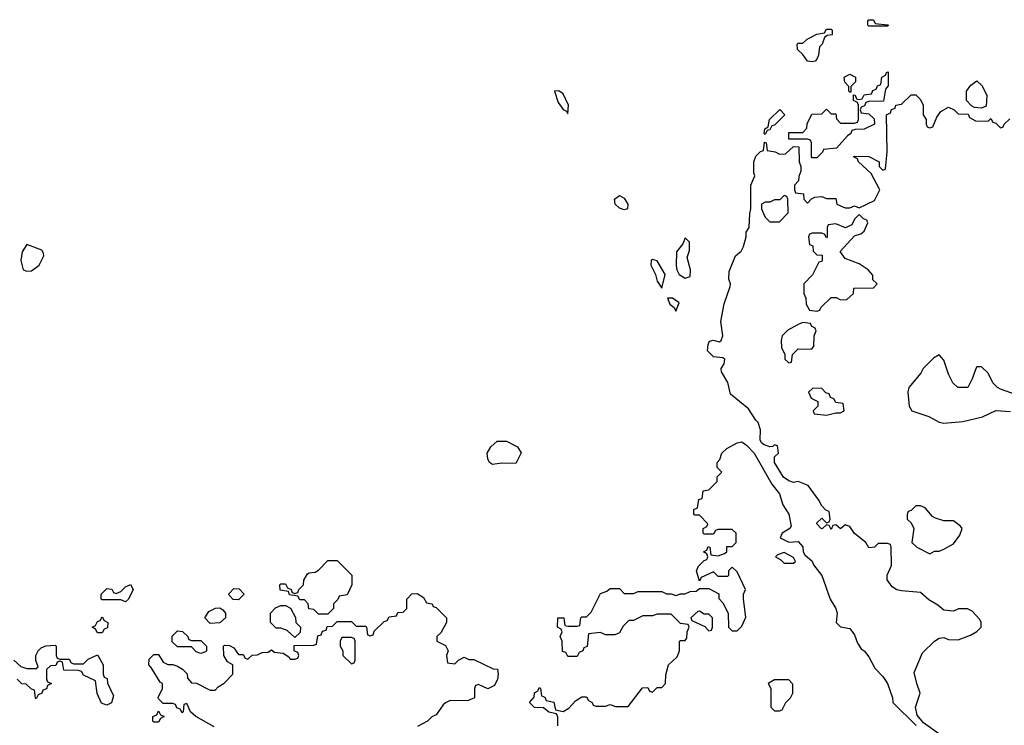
# Model space of a CAD drawing. Header units: inches. Extents: x 2601469 to 2753575, y 449403 to 582909.
# Tile 174 of 256: x 2623399 to 2627587, y 525333 to 528334. Entities that reach past the tile are written whole.
import ezdxf

# ---------------------------------------------------------------- set-up
doc = ezdxf.new("R2010")
doc.units = ezdxf.units.IN
doc.header["$MEASUREMENT"] = 0
doc.layers.add('C6522', color=7, linetype='Continuous')

msp = doc.modelspace()

# ---------------------------------------------------------------- linework, layer by layer
at = {"layer": 'C6522', "color": 4}
for points, elevation in [([(2627010, 528306), (2627006, 528310), (2627006, 528330), (2627010, 528334), (2627030, 528334), (2627038, 528318), (2627090, 528312), (2627094, 528310), (2627090, 528306)], 32), ([(2626770, 528155.3), (2626750, 528158), (2626730, 528186), (2626707.3, 528207.3), (2626706, 528230), (2626710, 528234), (2626730, 528234), (2626748.4, 528251.6), (2626790, 528272), (2626822, 528278), (2626830, 528294), (2626850, 528294), (2626854, 528290), (2626854, 528270), (2626832.7, 528267.3), (2626822, 528258), (2626812, 528230), (2626801, 528219), (2626796.9, 528183.1), (2626790, 528166), (2626782, 528158)], 32), ([(2626770, 527746), (2626766, 527750), (2626766, 527810), (2626762, 527822), (2626750, 527826), (2626670, 527826), (2626670, 527854), (2626730, 527854), (2626747.3, 527872.7), (2626748.4, 527891.6), (2626768, 527932), (2626810, 527934), (2626830, 527954), (2626850, 527934), (2626870, 527934), (2626872.7, 527912.7), (2626890, 527894), (2626950, 527894), (2626962, 527898), (2626966, 527910), (2626966, 527970), (2626962, 527982), (2626946, 527990), (2626946, 528014), (2626952.7, 528012.7), (2626958, 527998), (2626970, 527994), (2626982, 527998), (2626990, 528014), (2627022, 528018), (2627027.3, 528032.7), (2627042, 528038), (2627047.3, 528052.7), (2627062, 528058), (2627066, 528090), (2627082, 528098), (2627086, 528110), (2627092.7, 528112.7), (2627092.7, 528052.7), (2627082, 528038), (2627072.7, 527987.3), (2627010, 527986), (2626998, 527982), (2626992.7, 527967.3), (2626978, 527962), (2626974, 527950), (2626978, 527938), (2627010, 527934), (2627032.7, 527912.7), (2627034, 527890), (2626990, 527868), (2626952.7, 527867.3), (2626938, 527862), (2626934, 527850), (2626919.6, 527840.4), (2626872.7, 527787.3), (2626818, 527782), (2626814, 527770), (2626790, 527746)], 32), ([(2626930, 528026), (2626926, 528030), (2626926, 528050), (2626908.4, 528068.4), (2626906, 528090), (2626930, 528102), (2626954, 528090), (2626954, 528070), (2626934, 528050), (2626934, 528026)], 32), ([(2627490, 527958), (2627460.4, 527960.4), (2627447.3, 527967.3), (2627426, 527990), (2627426, 528030), (2627444, 528056), (2627470, 528074), (2627492.7, 528052.7), (2627512, 528012), (2627510, 527966)], 32), ([(2625692.1, 528032.1), (2625674, 528030), (2625690, 527982), (2625710, 527952), (2625724.7, 527944.7), (2625730, 527934), (2625733.2, 527970), (2625710, 528018)], 36), ([(2626570, 527846), (2626566, 527850), (2626568, 527870), (2626582, 527878), (2626588, 527910), (2626632.7, 527952.7), (2626654, 527930), (2626610, 527886), (2626598, 527882), (2626590, 527866), (2626578, 527862)], 32), ([(2625970, 527525.6), (2625950, 527532), (2625932, 527550), (2625928.7, 527571.3), (2625950, 527586), (2625970, 527575.5), (2625985.5, 527550), (2625984.7, 527530)], 32), ([(2626650, 527586), (2626632, 527568), (2626610, 527568), (2626590, 527558), (2626570, 527558), (2626554, 527550), (2626554, 527530), (2626562, 527510), (2626570, 527494), (2626590, 527474), (2626630, 527474), (2626667.3, 527512.7), (2626666, 527570), (2626662, 527582)], 32), ([(2626970, 527506), (2626950, 527486), (2626938, 527462), (2626911.6, 527448.4), (2626870, 527466), (2626838, 527462), (2626834, 527450), (2626834, 527410), (2626830, 527406), (2626822, 527422), (2626810, 527426), (2626770, 527426), (2626758, 527422), (2626754, 527410), (2626758, 527378), (2626772.7, 527372.7), (2626774, 527350), (2626790, 527334), (2626812.7, 527332.7), (2626812.7, 527312.7), (2626810, 527306), (2626798, 527302), (2626771.1, 527248.9), (2626734, 527210), (2626734, 527170), (2626742, 527150), (2626743.6, 527123.6), (2626758, 527098), (2626790, 527094), (2626802, 527098), (2626806, 527110), (2626850, 527152), (2626872, 527152), (2626890, 527142), (2626916.4, 527143.6), (2626946, 527170), (2626947.3, 527192.7), (2627030, 527194), (2627046, 527210), (2627028, 527228), (2627027.3, 527247.3), (2627008, 527270), (2626970, 527295.3), (2626910, 527318), (2626888.4, 527348.4), (2626950, 527414), (2626976.4, 527423.6), (2626990, 527434), (2627006, 527470), (2627002, 527482), (2626987.3, 527487.3)], 32), ([(2626230, 527406), (2626219.8, 527380.2), (2626192.7, 527347.3), (2626191, 527289), (2626194, 527270), (2626204, 527250), (2626230, 527234.8), (2626250, 527242), (2626252.7, 527270), (2626238, 527322), (2626247.3, 527352.7), (2626247.3, 527387.3)], 36), ([(2623430, 527378), (2623410, 527346), (2623404.7, 527310), (2623414, 527270), (2623430, 527264.7), (2623450, 527266), (2623482, 527290), (2623502, 527330), (2623500.4, 527340.4), (2623494, 527354)], 36), ([(2626090, 527314), (2626084.7, 527310), (2626082.8, 527290), (2626102.8, 527250), (2626110, 527222), (2626130, 527192), (2626144, 527250), (2626110, 527308.7)], 36), ([(2626175.3, 527150), (2626154, 527150), (2626164.5, 527124.5), (2626182, 527110), (2626190, 527094), (2626204, 527130)], 36), ([(2626730, 527046), (2626710, 527038), (2626666.4, 527013.6), (2626642, 526990), (2626638, 526970), (2626639.6, 526939.6), (2626654, 526910), (2626654, 526890), (2626670, 526874), (2626682, 526878), (2626686, 526910), (2626710, 526934), (2626767.3, 526932.7), (2626776.4, 526943.6), (2626778, 526990), (2626786, 527010), (2626782, 527022), (2626766, 527030), (2626762, 527042)], 32), ([(2626772.7, 526767.3), (2626754, 526750), (2626764.7, 526724.7), (2626794, 526710), (2626794, 526690), (2626774, 526670), (2626778, 526658), (2626830, 526652), (2626870, 526662), (2626890, 526662), (2626906, 526670), (2626902, 526702), (2626870, 526706), (2626862, 526722), (2626847.3, 526727.3), (2626842, 526742), (2626827.3, 526747.3), (2626810, 526766)], 32), ([(2625510, 526446), (2625450, 526448), (2625410, 526442), (2625398, 526450), (2625390, 526466), (2625388, 526490), (2625403.1, 526516.9), (2625430, 526542), (2625470, 526542), (2625516.9, 526516.9), (2625531.6, 526491.6)], 32), ([(2627230, 526266), (2627210, 526266), (2627190, 526246), (2627178, 526242), (2627174, 526230), (2627174, 526210), (2627190, 526194), (2627202, 526170), (2627194, 526110), (2627214, 526090), (2627270, 526062), (2627290, 526074), (2627310, 526074), (2627330, 526082), (2627370, 526104.7), (2627398, 526142), (2627408, 526170), (2627400.4, 526180.4), (2627370, 526202), (2627330, 526202), (2627293.6, 526213.6), (2627281.2, 526221.2), (2627250, 526258)], 32), ([(2626650, 526068), (2626622, 526058), (2626614, 526050), (2626636.9, 526036.9), (2626650, 526022), (2626690, 526022), (2626698, 526030), (2626690, 526046)], 32), ([(2624670, 525806), (2624650, 525826), (2624628.4, 525828.4), (2624626, 525850), (2624610, 525866), (2624590, 525866), (2624582, 525882), (2624547.3, 525887.3), (2624542, 525902), (2624507.3, 525907.3), (2624506, 525930), (2624510, 525934), (2624530, 525934), (2624538, 525918), (2624554, 525910), (2624558, 525898), (2624570, 525894), (2624582, 525898), (2624586, 525910), (2624606, 525930), (2624608, 525950), (2624623.1, 525976.9), (2624630, 525982), (2624656.4, 525983.6), (2624670, 525992), (2624710, 526034), (2624750, 526034), (2624811.6, 525971.6), (2624812, 525930), (2624792.7, 525887.3), (2624758, 525882), (2624752.7, 525867.3), (2624734, 525850), (2624734, 525830), (2624710, 525806)], 32), ([(2623850, 525858), (2623830, 525866), (2623750, 525866), (2623746, 525870), (2623746, 525890), (2623770, 525914), (2623791.6, 525911.6), (2623798, 525898), (2623810, 525894), (2623830, 525902), (2623850, 525922), (2623870, 525932), (2623882, 525910), (2623862, 525870)], 32), ([(2624330, 525866), (2624307.3, 525867.3), (2624288.4, 525888.4), (2624288.4, 525891.6), (2624310, 525914), (2624332.7, 525912.7), (2624354, 525890)], 32), ([(2624210, 525766), (2624186, 525790), (2624203.1, 525816.9), (2624231.6, 525831.6), (2624250, 525832), (2624263.6, 525823.6), (2624274, 525810), (2624274, 525790), (2624250, 525768)], 32), ([(2624570, 525706), (2624536.4, 525736.4), (2624510, 525746), (2624490, 525746), (2624466, 525770), (2624466, 525810), (2624487.3, 525832.7), (2624510, 525842), (2624530, 525842), (2624551.6, 525831.6), (2624571.6, 525791.6), (2624574, 525770), (2624594, 525750), (2624592.7, 525727.3)], 32), ([(2626290, 525818), (2626283.6, 525816.4), (2626254, 525790), (2626258, 525778), (2626312.7, 525752.7), (2626330, 525734), (2626342, 525738), (2626346, 525750), (2626346, 525790), (2626330, 525806), (2626310, 525806)], 32), ([(2623730, 525726), (2623722, 525742), (2623708, 525750), (2623722, 525758), (2623730, 525774), (2623742, 525778), (2623750, 525794), (2623758, 525778), (2623774, 525770), (2623772.7, 525747.3), (2623758, 525742), (2623750, 525726)], 32), ([(2624130, 525694), (2624170, 525694), (2624194, 525670), (2624194, 525650), (2624190, 525646), (2624170, 525638), (2624150, 525646), (2624130, 525666), (2624070, 525666), (2624048.4, 525688.4), (2624048.4, 525711.6), (2624070, 525734), (2624091.6, 525731.6), (2624114, 525710), (2624118, 525698)], 32), ([(2624810, 525706), (2624770, 525706), (2624762, 525690), (2624762, 525670), (2624774, 525650), (2624774, 525630), (2624810, 525594), (2624822, 525598), (2624826, 525610), (2624826, 525690), (2624822, 525702)], 32), ([(2626670, 525526), (2626610, 525526), (2626582, 525510), (2626594, 525490), (2626594, 525410), (2626610, 525394), (2626630, 525394), (2626642, 525398), (2626658, 525430), (2626678, 525450), (2626688, 525470), (2626687.3, 525507.3)], 32), ([(2623970, 525346), (2623966, 525350), (2623966, 525370), (2623982, 525378), (2623990, 525394), (2623998, 525378), (2624014, 525370), (2623998, 525362), (2623990, 525346)], 32)]:
    msp.add_lwpolyline(points, close=True, dxfattribs=dict(at, elevation=elevation))
at = {"layer": 'C6522', "color": 4, "elevation": 32}
for points in [[(2627318, 525290), (2627243.2, 525343.2), (2627216.5, 525376.5), (2627209, 525410), (2627229.2, 525470), (2627214, 525510), (2627203.1, 525556.9), (2627239.3, 525640.7), (2627290, 525691), (2627310, 525702.8), (2627330, 525706), (2627350, 525698), (2627390, 525696), (2627443.2, 525716.8), (2627470, 525731.3), (2627488.7, 525750), (2627488.7, 525770), (2627483.1, 525783.1), (2627450, 525818), (2627430, 525828), (2627391.6, 525828.4), (2627370, 525818), (2627330, 525822), (2627304, 525844), (2627266.3, 525866.3), (2627230, 525898), (2627150, 525905.2), (2627130, 525909.3), (2627110, 525921.2), (2627088.9, 525951.1), (2627088.9, 525971.1), (2627107.3, 526012.7), (2627106, 526090), (2627102, 526102), (2627090, 526106), (2627050, 526106), (2627034, 526090), (2627010, 526088), (2626998, 526110), (2626949.2, 526149.2), (2626930, 526178), (2626910, 526186), (2626890, 526168), (2626870, 526186), (2626858, 526182), (2626850, 526166), (2626842, 526182), (2626830, 526186), (2626811.6, 526168.4), (2626808, 526170), (2626788.7, 526190), (2626790, 526194), (2626810, 526214), (2626830, 526194), (2626842, 526198), (2626846, 526210), (2626842, 526242), (2626827.3, 526247.3), (2626810, 526266), (2626798, 526290), (2626752.7, 526352.7), (2626710, 526369.2), (2626690, 526366), (2626670, 526372.7), (2626647.6, 526387.6), (2626609, 526450), (2626610, 526474), (2626626, 526490), (2626622, 526522), (2626610, 526526), (2626602, 526518), (2626590, 526517.2), (2626565.4, 526525.4), (2626554.5, 526534.5), (2626547.7, 526547.7), (2626549.6, 526590), (2626540.2, 526620.2), (2626529.3, 526630), (2626498.6, 526678.6), (2626421.7, 526741.7), (2626411.5, 526791.5), (2626384.1, 526835.9), (2626382, 526850), (2626395.3, 526870), (2626398, 526890), (2626390, 526895.3), (2626350, 526899.5), (2626325.1, 526925.1), (2626327.3, 526952.7), (2626333.6, 526966.4), (2626348.9, 526971.1), (2626375.5, 526964.5), (2626382, 526970), (2626389, 526990), (2626381.2, 527050), (2626395.1, 527124.9), (2626420.4, 527199.6), (2626422, 527210), (2626415.3, 527230), (2626416.4, 527263.6), (2626444, 527330), (2626468, 527350), (2626478, 527370), (2626489, 527410), (2626489.2, 527430), (2626502, 527450), (2626504, 527510), (2626509, 527530), (2626508.7, 527630), (2626526, 527670), (2626522, 527682), (2626522, 527730), (2626530, 527754), (2626550, 527774), (2626562, 527778), (2626567.3, 527812.7), (2626574, 527810), (2626578, 527778), (2626611.6, 527771.6), (2626630, 527762), (2626656.4, 527763.6), (2626690, 527794), (2626712.7, 527792.7), (2626714, 527730), (2626722, 527710), (2626722, 527690), (2626712.7, 527667.3), (2626712, 527648), (2626694, 527630), (2626694, 527610), (2626698, 527598), (2626732.7, 527592.7), (2626734, 527570), (2626750, 527554), (2626767.3, 527572.7), (2626780.4, 527579.6), (2626810, 527582), (2626830, 527574), (2626870, 527574), (2626874, 527550), (2626910, 527534), (2626930, 527534), (2626950, 527542), (2626970, 527534), (2627034.6, 527565.4), (2627058, 527610), (2627020.4, 527680.4), (2626966, 527730), (2626962, 527742), (2626946, 527750), (2626950, 527754), (2627010, 527752), (2627054, 527730), (2627054, 527710), (2627070, 527694), (2627082, 527698), (2627088.4, 527771.6), (2627086, 527930), (2627102, 527938), (2627107.3, 527952.7), (2627122, 527958), (2627126, 527970), (2627150, 527974), (2627190, 528014), (2627210, 528014), (2627230, 527994), (2627242, 527970), (2627242, 527930), (2627254, 527910), (2627254, 527890), (2627258, 527878), (2627270, 527874), (2627282, 527878), (2627300.4, 527919.6), (2627316.4, 527943.6), (2627350, 527962), (2627374, 527950), (2627390, 527934), (2627432.7, 527932.7), (2627438, 527918), (2627463.6, 527903.6), (2627518, 527902), (2627530, 527914), (2627538, 527898), (2627550, 527894), (2627570, 527874), (2627582, 527878), (2627586, 527890), (2627610, 527912)], [(2627639, 526739), (2627570, 526762), (2627558, 526770), (2627538, 526790), (2627518, 526830), (2627490, 526858), (2627470, 526858), (2627466.4, 526853.6), (2627450, 526806), (2627431, 526769), (2627389.2, 526769.2), (2627368, 526790), (2627350, 526826), (2627330, 526886), (2627310, 526908), (2627285.4, 526894.6), (2627242, 526850), (2627231.3, 526830), (2627181, 526770), (2627176, 526750), (2627182, 526690), (2627194, 526670), (2627266.4, 526646.4), (2627310, 526622), (2627330, 526618), (2627410, 526624.7), (2627494.6, 526645.4), (2627550, 526672), (2627612.9, 526667.1)], [(2625688, 525330), (2625687.3, 525367.3), (2625682, 525382), (2625650, 525388), (2625627.3, 525407.3), (2625588.4, 525408.4), (2625568, 525430), (2625587.3, 525452.7), (2625588.4, 525471.6), (2625602, 525478), (2625610, 525494), (2625614, 525490), (2625618, 525458), (2625632, 525452), (2625638, 525438), (2625671.1, 525431.1), (2625678, 525398), (2625710, 525392), (2625734.6, 525405.4), (2625763.1, 525436.9), (2625790, 525454), (2625810, 525454), (2625818, 525438), (2625834, 525430), (2625838, 525418), (2625850, 525414), (2625890, 525414), (2625910, 525422), (2625932.7, 525412.7), (2625987.3, 525412.7), (2626047.3, 525492.7), (2626070, 525494), (2626078, 525478), (2626090, 525474), (2626110, 525494), (2626130, 525494), (2626146, 525510), (2626147.3, 525547.3), (2626158, 525590), (2626195.3, 525624.7), (2626206, 525650), (2626206, 525690), (2626210, 525694), (2626230, 525694), (2626236.4, 525703.6), (2626238, 525730), (2626246, 525750), (2626242, 525762), (2626210, 525766), (2626170, 525806), (2626110, 525806), (2626090, 525798), (2626050, 525798), (2626010, 525778), (2625990, 525778), (2625965.4, 525754.6), (2625950, 525726), (2625930, 525718), (2625890, 525718), (2625870, 525728), (2625818, 525722), (2625812.7, 525667.3), (2625798, 525662), (2625794, 525650), (2625778, 525642), (2625770, 525626), (2625730, 525626), (2625722, 525642), (2625707.3, 525647.3), (2625706, 525690), (2625698, 525710), (2625706, 525730), (2625702, 525742), (2625686, 525750), (2625688, 525790), (2625714, 525790), (2625718, 525758), (2625730, 525754), (2625770, 525754), (2625782, 525758), (2625786, 525790), (2625790, 525794), (2625810, 525794), (2625830, 525814), (2625870, 525894), (2625896.4, 525903.6), (2625910, 525914), (2625950, 525914), (2625970, 525894), (2626010, 525894), (2626030, 525902), (2626130, 525902), (2626150, 525892), (2626170, 525892), (2626190, 525884.7), (2626210, 525892), (2626230, 525892), (2626250, 525902), (2626276.4, 525903.6), (2626290, 525914), (2626330, 525914), (2626372, 525892), (2626372.7, 525872.7), (2626390, 525854), (2626412, 525810), (2626414, 525750), (2626430, 525734), (2626450, 525734), (2626470, 525754), (2626487.3, 525792.7), (2626478, 525870), (2626478, 525890), (2626486, 525910), (2626450, 525986), (2626430, 526006), (2626414, 525990), (2626414, 525970), (2626410, 525966), (2626370, 525966), (2626350, 525986), (2626298, 525962), (2626290, 525946), (2626278, 525990), (2626286, 526010), (2626310, 526034), (2626322, 526038), (2626326, 526050), (2626322, 526062), (2626308, 526070), (2626322, 526078), (2626327.3, 526092.7), (2626334, 526090), (2626338, 526058), (2626370, 526054), (2626396.4, 526063.6), (2626406, 526070), (2626407.3, 526092.7), (2626430, 526094), (2626446, 526110), (2626446, 526150), (2626430, 526166), (2626370, 526166), (2626358, 526162), (2626350, 526146), (2626310, 526146), (2626306, 526150), (2626306, 526170), (2626322, 526178), (2626326, 526190), (2626290, 526226), (2626270, 526226), (2626266, 526230), (2626266, 526250), (2626282, 526258), (2626287.3, 526292.7), (2626302, 526298), (2626306, 526330), (2626330, 526334), (2626366, 526370), (2626366, 526390), (2626386, 526410), (2626366, 526430), (2626366, 526450), (2626376.4, 526463.6), (2626386, 526490), (2626406, 526510), (2626450, 526534), (2626470, 526538), (2626490, 526524.7), (2626522.8, 526490), (2626598, 526358), (2626630, 526318), (2626644.7, 526270), (2626670.6, 526230.6), (2626679.8, 526180.2), (2626674, 526170), (2626642, 526150), (2626634, 526130), (2626670, 526111.3), (2626710, 526114), (2626730, 526092), (2626731, 526071), (2626738, 526058), (2626770, 526031), (2626775.9, 526015.9), (2626810.7, 525970), (2626846, 525870), (2626870.8, 525830), (2626876, 525810), (2626872, 525770), (2626890, 525752), (2626930, 525744.7), (2626950, 525718), (2626962, 525682), (2626978, 525658), (2626990.8, 525650), (2627010, 525624.7), (2627036.3, 525576.3), (2627070, 525541), (2627090, 525511.3), (2627111, 525450), (2627112, 525430), (2627211.3, 525331.3)], [(2624225.8, 525325.8), (2624148, 525370), (2624126, 525390), (2624110, 525426), (2624098, 525422), (2624094, 525390), (2624090, 525386), (2624082, 525402), (2624067.3, 525407.3), (2624062, 525422), (2624050, 525426), (2624010, 525426), (2623990, 525446), (2623988.4, 525451.6), (2624006, 525490), (2624006, 525510), (2623996.4, 525516.4), (2623959, 525579), (2623948, 525590), (2623950, 525614), (2623970, 525634), (2623990, 525634), (2624010, 525602), (2624030, 525592), (2624050, 525592), (2624070, 525584.7), (2624091.1, 525571.1), (2624111.3, 525551.3), (2624112.7, 525532.7), (2624130, 525514), (2624151.6, 525511.6), (2624210, 525482), (2624230, 525482), (2624243.1, 525496.9), (2624268.4, 525511.6), (2624306, 525550), (2624306, 525590), (2624283.1, 525603.1), (2624268, 525630), (2624266, 525670), (2624270, 525674), (2624291.6, 525671.6), (2624310, 525662), (2624330, 525634), (2624350, 525634), (2624358, 525618), (2624370, 525614), (2624388.4, 525631.6), (2624410, 525632), (2624430, 525642), (2624456.4, 525643.6), (2624470, 525654), (2624483.6, 525643.6), (2624519.6, 525639.6), (2624543.6, 525623.6), (2624550, 525614), (2624570, 525614), (2624582, 525618), (2624586, 525630), (2624582, 525642), (2624566, 525650), (2624567.3, 525672.7), (2624650, 525674), (2624662, 525678), (2624667.3, 525712.7), (2624682, 525718), (2624687.3, 525732.7), (2624702, 525738), (2624707.3, 525752.7), (2624730, 525754), (2624750, 525774), (2624810, 525774), (2624830, 525754), (2624870, 525754), (2624874, 525750), (2624878, 525718), (2624890, 525714), (2624902, 525718), (2624907.3, 525732.7), (2624950, 525774), (2624962, 525778), (2624970, 525794), (2625002, 525798), (2625007.3, 525812.7), (2625030, 525814), (2625046, 525830), (2625046, 525870), (2625067.3, 525892.7), (2625090, 525894), (2625116.9, 525876.9), (2625130, 525854), (2625154, 525850), (2625158, 525838), (2625170, 525834), (2625214, 525790), (2625214, 525770), (2625190, 525726), (2625174, 525710), (2625174, 525690), (2625210, 525672), (2625222, 525650), (2625214, 525630), (2625218, 525598), (2625250, 525594), (2625266, 525610), (2625290, 525622), (2625310, 525612), (2625330, 525612), (2625412.7, 525572.7), (2625432, 525572), (2625434, 525550), (2625431.6, 525528.4), (2625418, 525502), (2625390, 525488), (2625350, 525506), (2625338, 525502), (2625334, 525490), (2625334, 525450), (2625303.6, 525436.4), (2625230, 525438), (2625210, 525428), (2625199.6, 525420.4), (2625170, 525378), (2625151.6, 525368.4), (2625134, 525350), (2625091.6, 525328.4)], [(2623374, 525610), (2623403.6, 525583.6), (2623430, 525574), (2623470, 525574), (2623478, 525582), (2623468, 525608), (2623468, 525630), (2623478, 525650), (2623490, 525662), (2623510, 525671.3), (2623550, 525674), (2623554, 525670), (2623554, 525630), (2623558, 525618), (2623570, 525614), (2623610, 525614), (2623618, 525598), (2623630, 525594), (2623670, 525594), (2623690, 525614), (2623730, 525632), (2623754, 525590), (2623754, 525550), (2623758, 525538), (2623771.6, 525531.6), (2623772.7, 525512.7), (2623798, 525458), (2623790, 525428), (2623770, 525418), (2623747.3, 525427.3), (2623728.4, 525468.4), (2623722, 525522), (2623670, 525546), (2623662, 525562), (2623650, 525566), (2623587.3, 525567.3), (2623582, 525602), (2623570, 525606), (2623558, 525602), (2623552.7, 525587.3), (2623530, 525586), (2623514, 525570), (2623514, 525530), (2623518, 525518), (2623534, 525510), (2623518, 525502), (2623512.7, 525487.3), (2623498, 525482), (2623494, 525470), (2623478, 525462), (2623470, 525446), (2623466, 525450), (2623462, 525482), (2623450, 525486), (2623427.3, 525507.3), (2623408.7, 525508.7), (2623388.7, 525528.7)]]:
    msp.add_lwpolyline(points, dxfattribs=at)

doc.saveas('drawing.dxf')
